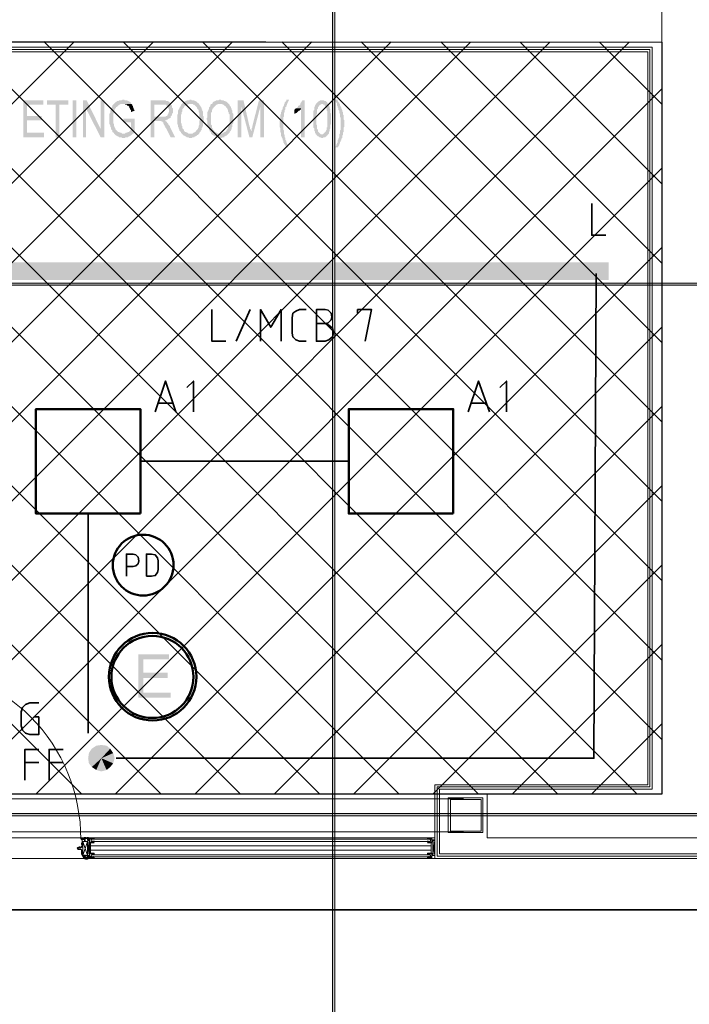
# Model space of a CAD drawing. Header units: millimetres. Extents: x 1.7 to 32.8, y 0.3 to 23.1.
# Tile 44 of 106: x 13.1 to 14.6, y 12.5 to 14.7. Entities that reach past the tile are written whole.
import ezdxf

# ---------------------------------------------------------------- set-up
doc = ezdxf.new("R2010")
doc.units = ezdxf.units.MM
doc.layers.add('PDF_Geometry', color=9, linetype='Continuous', true_color=0x808080)
doc.layers.add('PDF_Solid Fills', color=9, linetype='Continuous', true_color=0x808080)

msp = doc.modelspace()

# ---------------------------------------------------------------- hatches: boundary and pattern name
h = msp.add_hatch()
h.set_pattern_fill('ANSI37', color=256, scale=0.04)
h.paths.add_polyline_path([(8.2908, 12.9696), (8.2908, 14.6762), (14.5656, 14.6712), (14.5656, 12.9696)])
at = {"layer": 'PDF_Solid Fills', "transparency": 33554559}
for color, points in [(256, [(13.1656, 14.5395), (13.1206, 14.5395), (13.1206, 14.4562), (13.1673, 14.4562), (13.1673, 14.4662), (13.129, 14.4662), (13.129, 14.4945), (13.1623, 14.4945), (13.1623, 14.5045), (13.129, 14.5045), (13.129, 14.5295), (13.1656, 14.5295)]), (256, [(13.2223, 14.5395), (13.174, 14.5395), (13.174, 14.5295), (13.194, 14.5295), (13.194, 14.4562), (13.2023, 14.4562), (13.2023, 14.5295), (13.2223, 14.5295)]), (256, [(13.264, 14.5395), (13.2556, 14.5395), (13.2556, 14.4562), (13.2623, 14.4562), (13.2623, 14.5212)]), (256, [(13.3473, 14.5412), (13.3456, 14.5412), (13.3423, 14.5395), (13.3373, 14.5395), (13.3356, 14.5379), (13.3323, 14.5379), (13.3323, 14.5362), (13.3306, 14.5362), (13.329, 14.5345), (13.3273, 14.5329), (13.3273, 14.5329), (13.3256, 14.5312), (13.324, 14.5295), (13.3223, 14.5279), (13.3223, 14.5262), (13.3206, 14.5245), (13.3206, 14.5229), (13.319, 14.5195), (13.319, 14.5179), (13.3173, 14.5162), (13.3173, 14.5112), (13.3156, 14.5095), (13.3156, 14.4862), (13.3173, 14.4829), (13.3173, 14.4795), (13.319, 14.4779), (13.319, 14.4745), (13.319, 14.4745), (13.3206, 14.4729), (13.3223, 14.4712), (13.3223, 14.4679), (13.324, 14.4662), (13.3256, 14.4662), (13.3256, 14.4645), (13.3473, 14.4645), (13.344, 14.4645), (13.3423, 14.4662), (13.339, 14.4662), (13.3373, 14.4679), (13.3356, 14.4679), (13.334, 14.4695), (13.3323, 14.4712), (13.3306, 14.4729), (13.329, 14.4745), (13.329, 14.4762), (13.3273, 14.4779), (13.3273, 14.4795), (13.3273, 14.4795), (13.3256, 14.4812), (13.3256, 14.4862), (13.324, 14.4879), (13.324, 14.5079), (13.3256, 14.5112), (13.3256, 14.5145), (13.3256, 14.5145), (13.3273, 14.5179), (13.3273, 14.5195), (13.329, 14.5212), (13.3306, 14.5229), (13.3306, 14.5245), (13.3323, 14.5245), (13.334, 14.5262), (13.3356, 14.5279), (13.3373, 14.5295), (13.339, 14.5295), (13.3406, 14.5312), (13.3656, 14.5312), (13.364, 14.5329), (13.364, 14.5345), (13.3623, 14.5362), (13.3606, 14.5362), (13.359, 14.5379), (13.3573, 14.5379), (13.3556, 14.5395), (13.3506, 14.5395), (13.349, 14.5412)]), (256, [(13.3656, 14.5312), (13.3473, 14.5312), (13.3506, 14.5312), (13.3523, 14.5295), (13.3556, 14.5295), (13.3556, 14.5279), (13.3573, 14.5279), (13.359, 14.5262), (13.3606, 14.5245), (13.3606, 14.5229), (13.3623, 14.5212), (13.3623, 14.5195), (13.364, 14.5179), (13.364, 14.5129), (13.3723, 14.5162), (13.3723, 14.5179), (13.3706, 14.5195), (13.3706, 14.5212), (13.369, 14.5245), (13.369, 14.5262), (13.3673, 14.5279), (13.3673, 14.5295), (13.3673, 14.5295)]), (256, [(13.4373, 14.5395), (13.409, 14.5395), (13.409, 14.4562), (13.4173, 14.4562), (13.4173, 14.4929), (13.4273, 14.4929), (13.4406, 14.4945), (13.444, 14.4945), (13.4456, 14.4962), (13.4473, 14.4962), (13.449, 14.4979), (13.4506, 14.4979), (13.4523, 14.4995), (13.454, 14.4995), (13.454, 14.5029), (13.4173, 14.5029), (13.4173, 14.5295), (13.4373, 14.5295), (13.454, 14.5312), (13.454, 14.5329), (13.4523, 14.5345), (13.4506, 14.5362), (13.449, 14.5362), (13.449, 14.5379), (13.444, 14.5379), (13.4423, 14.5395), (13.439, 14.5395)]), (256, [(13.454, 14.5312), (13.4373, 14.5295), (13.444, 14.5295), (13.444, 14.5279), (13.4456, 14.5279), (13.4473, 14.5262), (13.4473, 14.5245), (13.449, 14.5229), (13.449, 14.5212), (13.4506, 14.5195), (13.4506, 14.5162), (13.4506, 14.5129), (13.449, 14.5112), (13.449, 14.5095), (13.4473, 14.5079), (13.4473, 14.5062), (13.4456, 14.5045), (13.444, 14.5045), (13.4423, 14.5029), (13.4173, 14.5029), (13.454, 14.5029), (13.4556, 14.5045), (13.4573, 14.5062), (13.4573, 14.5095), (13.459, 14.5112), (13.459, 14.5212), (13.4573, 14.5229), (13.4573, 14.5262), (13.4556, 14.5295), (13.4556, 14.5295)]), (256, [(13.479, 14.5312), (13.479, 14.5312), (13.4773, 14.5295), (13.4773, 14.5279), (13.4756, 14.5262), (13.4756, 14.5245), (13.474, 14.5229), (13.474, 14.5212), (13.4723, 14.5195), (13.4723, 14.5179), (13.4706, 14.5162), (13.4706, 14.5095), (13.469, 14.5062), (13.469, 14.4962), (13.469, 14.4862), (13.4706, 14.4845), (13.4706, 14.4795), (13.4723, 14.4779), (13.4723, 14.4762), (13.4723, 14.4762), (13.474, 14.4729), (13.474, 14.4712), (13.4756, 14.4695), (13.4773, 14.4679), (13.4773, 14.4662), (13.479, 14.4645), (13.4806, 14.4629), (13.4823, 14.4612), (13.4823, 14.4612), (13.484, 14.4595), (13.4856, 14.4595), (13.4873, 14.4579), (13.489, 14.4579), (13.4906, 14.4562), (13.494, 14.4562), (13.4956, 14.4545), (13.5023, 14.4545), (13.504, 14.4562), (13.5073, 14.4562), (13.5089, 14.4579), (13.5106, 14.4579), (13.5123, 14.4595), (13.514, 14.4595), (13.514, 14.4612), (13.5156, 14.4612), (13.5173, 14.4629), (13.519, 14.4645), (13.494, 14.4645), (13.4923, 14.4662), (13.4906, 14.4662), (13.489, 14.4679), (13.4873, 14.4679), (13.4856, 14.4695), (13.484, 14.4712), (13.484, 14.4729), (13.484, 14.4729), (13.4823, 14.4745), (13.4806, 14.4762), (13.4806, 14.4812), (13.479, 14.4829), (13.479, 14.4862), (13.4773, 14.4895), (13.4773, 14.5062), (13.479, 14.5095), (13.479, 14.5129), (13.4806, 14.5145), (13.4806, 14.5195), (13.4823, 14.5212), (13.4823, 14.5212), (13.484, 14.5229), (13.484, 14.5245), (13.4856, 14.5262), (13.4873, 14.5279), (13.489, 14.5279), (13.4906, 14.5295), (13.4923, 14.5295), (13.494, 14.5312), (13.4989, 14.5312)]), (256, [(13.4989, 14.5412), (13.4973, 14.5412), (13.4956, 14.5395), (13.4906, 14.5395), (13.489, 14.5379), (13.4873, 14.5379), (13.4856, 14.5362), (13.484, 14.5362), (13.4823, 14.5345), (13.4806, 14.5329), (13.479, 14.5312), (13.504, 14.5312), (13.5056, 14.5295), (13.5073, 14.5295), (13.5089, 14.5279), (13.5106, 14.5262), (13.5106, 14.5262), (13.5123, 14.5245), (13.514, 14.5229), (13.514, 14.5212), (13.5156, 14.5195), (13.5173, 14.5179), (13.5173, 14.5129), (13.519, 14.5112), (13.519, 14.5029), (13.5206, 14.4995), (13.5206, 14.4962), (13.519, 14.4929), (13.519, 14.4845), (13.5173, 14.4812), (13.5173, 14.4779), (13.5156, 14.4762), (13.5156, 14.4745), (13.514, 14.4729), (13.514, 14.4729), (13.5123, 14.4712), (13.5106, 14.4695), (13.5106, 14.4679), (13.5089, 14.4679), (13.5073, 14.4662), (13.5056, 14.4662), (13.504, 14.4645), (13.4989, 14.4645), (13.519, 14.4645), (13.519, 14.4662), (13.5206, 14.4679), (13.5223, 14.4695), (13.5223, 14.4712), (13.524, 14.4729), (13.524, 14.4762), (13.5256, 14.4779), (13.5256, 14.4795), (13.5273, 14.4812), (13.5273, 14.4912), (13.529, 14.4929), (13.529, 14.5029), (13.5273, 14.5045), (13.5273, 14.5145), (13.5256, 14.5162), (13.5256, 14.5179), (13.524, 14.5195), (13.524, 14.5229), (13.5223, 14.5245), (13.5223, 14.5262), (13.5206, 14.5279), (13.519, 14.5295), (13.519, 14.5312), (13.5173, 14.5329), (13.5156, 14.5345), (13.514, 14.5345), (13.514, 14.5362), (13.5123, 14.5362), (13.5106, 14.5379), (13.5089, 14.5379), (13.5073, 14.5395), (13.5023, 14.5395), (13.5006, 14.5412)]), (256, [(13.5473, 14.5312), (13.5456, 14.5312), (13.544, 14.5295), (13.544, 14.5262), (13.5423, 14.5245), (13.5406, 14.5229), (13.5406, 14.5195), (13.539, 14.5179), (13.539, 14.5162), (13.5373, 14.5129), (13.5373, 14.5012), (13.5356, 14.4995), (13.5356, 14.4962), (13.5356, 14.4962), (13.5373, 14.4929), (13.5373, 14.4829), (13.539, 14.4795), (13.539, 14.4779), (13.5406, 14.4762), (13.5406, 14.4729), (13.5423, 14.4712), (13.5423, 14.4695), (13.544, 14.4679), (13.5456, 14.4662), (13.5456, 14.4645), (13.5473, 14.4629), (13.549, 14.4612), (13.5506, 14.4612), (13.5506, 14.4595), (13.5523, 14.4595), (13.554, 14.4579), (13.5556, 14.4579), (13.5573, 14.4562), (13.5606, 14.4562), (13.5623, 14.4545), (13.569, 14.4545), (13.5723, 14.4562), (13.5756, 14.4562), (13.5756, 14.4579), (13.5773, 14.4579), (13.579, 14.4595), (13.5806, 14.4595), (13.5823, 14.4612), (13.5823, 14.4612), (13.5839, 14.4629), (13.5856, 14.4645), (13.5606, 14.4645), (13.5589, 14.4662), (13.5573, 14.4662), (13.5556, 14.4679), (13.554, 14.4679), (13.554, 14.4695), (13.5523, 14.4712), (13.5506, 14.4729), (13.5506, 14.4729), (13.549, 14.4745), (13.549, 14.4762), (13.5473, 14.4779), (13.5473, 14.4829), (13.5456, 14.4845), (13.5456, 14.5112), (13.5473, 14.5129), (13.5473, 14.5179), (13.549, 14.5195), (13.549, 14.5212), (13.5506, 14.5212), (13.5506, 14.5229), (13.5523, 14.5245), (13.554, 14.5262), (13.5556, 14.5279), (13.5556, 14.5279), (13.5573, 14.5295), (13.5589, 14.5295), (13.5606, 14.5312), (13.5656, 14.5312)]), (256, [(13.5656, 14.5412), (13.564, 14.5412), (13.5623, 14.5395), (13.5573, 14.5395), (13.5556, 14.5379), (13.554, 14.5379), (13.5523, 14.5362), (13.5506, 14.5362), (13.549, 14.5345), (13.549, 14.5329), (13.5473, 14.5312), (13.5706, 14.5312), (13.5723, 14.5295), (13.574, 14.5295), (13.5756, 14.5279), (13.5773, 14.5262), (13.579, 14.5262), (13.579, 14.5245), (13.5806, 14.5229), (13.5823, 14.5212), (13.5823, 14.5195), (13.5839, 14.5179), (13.5839, 14.5145), (13.5856, 14.5129), (13.5856, 14.5095), (13.5873, 14.5079), (13.5873, 14.4879), (13.5856, 14.4862), (13.5856, 14.4812), (13.5839, 14.4795), (13.5839, 14.4762), (13.5823, 14.4745), (13.5806, 14.4729), (13.5806, 14.4712), (13.579, 14.4695), (13.5773, 14.4679), (13.5756, 14.4679), (13.574, 14.4662), (13.5723, 14.4662), (13.5706, 14.4645), (13.5656, 14.4645), (13.5856, 14.4645), (13.5873, 14.4662), (13.5873, 14.4679), (13.589, 14.4695), (13.5906, 14.4712), (13.5906, 14.4729), (13.5923, 14.4745), (13.5923, 14.4779), (13.5939, 14.4795), (13.5939, 14.4862), (13.5956, 14.4879), (13.5956, 14.5095), (13.5939, 14.5112), (13.5939, 14.5162), (13.5923, 14.5179), (13.5923, 14.5195), (13.5923, 14.5195), (13.5906, 14.5229), (13.5906, 14.5245), (13.589, 14.5262), (13.5873, 14.5279), (13.5873, 14.5295), (13.5856, 14.5312), (13.5839, 14.5329), (13.5823, 14.5345), (13.5823, 14.5345), (13.5806, 14.5362), (13.579, 14.5362), (13.5773, 14.5379), (13.5756, 14.5379), (13.574, 14.5395), (13.569, 14.5395), (13.5673, 14.5412)]), (256, [(13.619, 14.5395), (13.6056, 14.5395), (13.6056, 14.4562), (13.614, 14.4562), (13.614, 14.5262)]), (256, [(13.619, 14.5395), (13.614, 14.5262), (13.6323, 14.4562), (13.6356, 14.4679), (13.6356, 14.4729), (13.634, 14.4745), (13.634, 14.4779), (13.6323, 14.4812)]), (256, [(13.6656, 14.5395), (13.6539, 14.5395), (13.639, 14.4812), (13.639, 14.4779), (13.6373, 14.4762), (13.6373, 14.4712), (13.6356, 14.4695), (13.6356, 14.4679), (13.6323, 14.4562), (13.639, 14.4562), (13.6573, 14.5262)]), (256, [(13.7223, 14.5412), (13.7156, 14.5412), (13.7156, 14.5379), (13.714, 14.5362), (13.7123, 14.5345), (13.7123, 14.5329), (13.7106, 14.5295), (13.7106, 14.5279), (13.7089, 14.5262), (13.7089, 14.5245), (13.7073, 14.5229), (13.7073, 14.5195), (13.7056, 14.5179), (13.7056, 14.5145), (13.704, 14.5129), (13.704, 14.5095), (13.7023, 14.5062), (13.7023, 14.4962), (13.7006, 14.4929), (13.7006, 14.4862), (13.7006, 14.4795), (13.7023, 14.4762), (13.7023, 14.4679), (13.704, 14.4662), (13.704, 14.4595), (13.7056, 14.4562), (13.7056, 14.4562), (13.7073, 14.4529), (13.7073, 14.4495), (13.7089, 14.4479), (13.7089, 14.4445), (13.7106, 14.4429), (13.7106, 14.4412), (13.7123, 14.4395), (13.714, 14.4379), (13.714, 14.4362), (13.7156, 14.4345), (13.7156, 14.4329), (13.7223, 14.4329), (13.7206, 14.4329), (13.7206, 14.4345), (13.719, 14.4362), (13.719, 14.4395), (13.7173, 14.4412), (13.7173, 14.4429), (13.7156, 14.4462), (13.7156, 14.4479), (13.714, 14.4495), (13.714, 14.4545), (13.7123, 14.4562), (13.7123, 14.4612), (13.7106, 14.4629), (13.7106, 14.4712), (13.7089, 14.4729), (13.7089, 14.4862), (13.7089, 14.5012), (13.7106, 14.5029), (13.7106, 14.5079), (13.7106, 14.5112), (13.7123, 14.5129), (13.7123, 14.5179), (13.714, 14.5195), (13.714, 14.5245), (13.7156, 14.5245), (13.7156, 14.5262), (13.7156, 14.5262), (13.7173, 14.5295), (13.7173, 14.5312), (13.719, 14.5329), (13.719, 14.5345), (13.7206, 14.5379)]), (256, [(13.7573, 14.5395), (13.7523, 14.5395), (13.7506, 14.5379), (13.7506, 14.5362), (13.7489, 14.5345), (13.7473, 14.5312), (13.7473, 14.5295), (13.7456, 14.5279), (13.7439, 14.5279), (13.7423, 14.5262), (13.7423, 14.5245), (13.7406, 14.5229), (13.7389, 14.5212), (13.7489, 14.5212), (13.7489, 14.4562), (13.7573, 14.4562)]), (256, [(13.7823, 14.5312), (13.7823, 14.5295), (13.7806, 14.5279), (13.7806, 14.5262), (13.779, 14.5229), (13.779, 14.5179), (13.7773, 14.5162), (13.7773, 14.4995), (13.7756, 14.4979), (13.7756, 14.4962), (13.7773, 14.4929), (13.7773, 14.4779), (13.779, 14.4762), (13.779, 14.4712), (13.7806, 14.4695), (13.7806, 14.4662), (13.7823, 14.4645), (13.7823, 14.4629), (13.7973, 14.4629), (13.7939, 14.4629), (13.7923, 14.4645), (13.7923, 14.4645), (13.7906, 14.4662), (13.789, 14.4679), (13.7873, 14.4695), (13.7873, 14.4729), (13.7856, 14.4745), (13.7856, 14.4829), (13.7839, 14.4845), (13.7839, 14.5079), (13.7856, 14.5095), (13.7856, 14.5195), (13.7873, 14.5212), (13.7873, 14.5245), (13.789, 14.5245), (13.789, 14.5262), (13.7906, 14.5279), (13.7923, 14.5295), (13.7939, 14.5295), (13.7956, 14.5312), (13.7973, 14.5312)]), (256, [(13.7973, 14.5395), (13.7923, 14.5395), (13.7906, 14.5379), (13.789, 14.5379), (13.789, 14.5362), (13.7873, 14.5362), (13.7856, 14.5345), (13.7856, 14.5345), (13.7839, 14.5329), (13.7823, 14.5312), (13.799, 14.5312), (13.8006, 14.5295), (13.8023, 14.5295), (13.8023, 14.5279), (13.8039, 14.5262), (13.8056, 14.5245), (13.8056, 14.5229), (13.8073, 14.5212), (13.8073, 14.5162), (13.809, 14.5145), (13.809, 14.4795), (13.8073, 14.4779), (13.8073, 14.4729), (13.8056, 14.4712), (13.8056, 14.4695), (13.8056, 14.4695), (13.8039, 14.4679), (13.8023, 14.4662), (13.8006, 14.4645), (13.8006, 14.4645), (13.799, 14.4629), (13.7839, 14.4629), (13.7839, 14.4612), (13.7856, 14.4595), (13.7873, 14.4579), (13.789, 14.4579), (13.7906, 14.4562), (13.7923, 14.4562), (13.7956, 14.4545), (13.799, 14.4545), (13.8006, 14.4562), (13.8039, 14.4562), (13.8056, 14.4579), (13.8073, 14.4579), (13.8073, 14.4595), (13.809, 14.4595), (13.809, 14.4612), (13.8106, 14.4629), (13.8123, 14.4645), (13.8123, 14.4679), (13.814, 14.4695), (13.814, 14.4745), (13.814, 14.4745), (13.8156, 14.4762), (13.8156, 14.4845), (13.8173, 14.4862), (13.8173, 14.5095), (13.8156, 14.5112), (13.8156, 14.5195), (13.814, 14.5212), (13.814, 14.5245), (13.8123, 14.5279), (13.8123, 14.5295), (13.8123, 14.5295), (13.8106, 14.5312), (13.809, 14.5329), (13.809, 14.5345), (13.8073, 14.5362), (13.8056, 14.5362), (13.8056, 14.5379), (13.8023, 14.5379), (13.8006, 14.5395), (13.799, 14.5395)]), (256, [(13.8323, 14.5412), (13.8256, 14.5412), (13.8273, 14.5395), (13.8273, 14.5362), (13.8289, 14.5345), (13.8306, 14.5329), (13.8306, 14.5279), (13.8323, 14.5262), (13.8323, 14.5229), (13.8339, 14.5229), (13.8339, 14.5179), (13.8356, 14.5162), (13.8356, 14.5112), (13.8373, 14.5095), (13.8373, 14.5029), (13.8389, 14.4995), (13.8389, 14.4862), (13.8389, 14.4729), (13.8373, 14.4712), (13.8373, 14.4645), (13.8356, 14.4629), (13.8356, 14.4562), (13.8339, 14.4529), (13.8339, 14.4512), (13.8323, 14.4495), (13.8323, 14.4445), (13.8306, 14.4429), (13.8306, 14.4412), (13.8289, 14.4379), (13.8289, 14.4362), (13.8273, 14.4345), (13.8256, 14.4329), (13.8323, 14.4329), (13.8339, 14.4345), (13.8339, 14.4362), (13.8356, 14.4379), (13.8356, 14.4395), (13.8373, 14.4429), (13.8373, 14.4445), (13.8389, 14.4462), (13.8389, 14.4479), (13.8406, 14.4495), (13.8406, 14.4529), (13.8423, 14.4545), (13.8423, 14.4595), (13.8439, 14.4612), (13.8439, 14.4662), (13.8456, 14.4679), (13.8456, 14.4779), (13.8473, 14.4795), (13.8473, 14.4945), (13.8456, 14.4962), (13.8456, 14.5062), (13.8439, 14.5079), (13.8439, 14.5129), (13.8439, 14.5129), (13.8423, 14.5145), (13.8423, 14.5179), (13.8406, 14.5212), (13.8406, 14.5229), (13.8389, 14.5245), (13.8389, 14.5262), (13.8373, 14.5279), (13.8373, 14.5312), (13.8356, 14.5329), (13.8356, 14.5345), (13.8339, 14.5362), (13.8323, 14.5379)]), (256, [(13.7389, 14.5212), (13.7373, 14.5212), (13.7356, 14.5195), (13.734, 14.5179), (13.734, 14.5095), (13.7356, 14.5095), (13.7373, 14.5112), (13.7389, 14.5112), (13.7406, 14.5129), (13.7423, 14.5145), (13.7423, 14.5145), (13.7439, 14.5162), (13.7456, 14.5162), (13.7473, 14.5179), (13.7489, 14.5195), (13.7489, 14.5212)]), (256, [(13.3723, 14.4979), (13.3473, 14.4979), (13.3473, 14.4895), (13.364, 14.4895), (13.364, 14.4729), (13.364, 14.4729), (13.3623, 14.4712), (13.3606, 14.4695), (13.359, 14.4679), (13.3573, 14.4679), (13.3556, 14.4662), (13.3523, 14.4662), (13.3506, 14.4645), (13.3256, 14.4645), (13.3273, 14.4629), (13.329, 14.4612), (13.3306, 14.4595), (13.3323, 14.4595), (13.334, 14.4579), (13.3356, 14.4579), (13.3373, 14.4562), (13.3423, 14.4562), (13.344, 14.4545), (13.3506, 14.4545), (13.3523, 14.4562), (13.3573, 14.4562), (13.359, 14.4579), (13.3606, 14.4579), (13.3623, 14.4595), (13.364, 14.4595), (13.3656, 14.4612), (13.3673, 14.4629), (13.369, 14.4645), (13.3706, 14.4645), (13.3706, 14.4662), (13.3723, 14.4679)]), (256, [(13.4406, 14.4945), (13.4273, 14.4929), (13.4323, 14.4929), (13.434, 14.4912), (13.4356, 14.4912), (13.4356, 14.4895), (13.4373, 14.4895), (13.4373, 14.4879), (13.439, 14.4845), (13.4406, 14.4829), (13.4406, 14.4812), (13.4423, 14.4795), (13.4423, 14.4779), (13.444, 14.4762), (13.4456, 14.4729), (13.454, 14.4562), (13.464, 14.4562), (13.4523, 14.4795), (13.4523, 14.4812), (13.4506, 14.4829), (13.449, 14.4845), (13.449, 14.4862), (13.4473, 14.4879), (13.4456, 14.4895), (13.4456, 14.4912), (13.444, 14.4912), (13.4423, 14.4929)]), (256, [(29.8551, 14.1229), (29.8551, 14.1262), (2.9827, 14.1262), (2.9827, 14.1212), (29.8551, 14.1212)]), (7, [(13.4506, 13.2863), (13.3806, 13.2863), (13.3806, 13.1879), (13.454, 13.1879), (13.454, 13.1996), (13.3923, 13.1996), (13.3923, 13.2329), (13.4473, 13.2329), (13.4473, 13.2446), (13.3923, 13.2446), (13.3923, 13.2746), (13.4506, 13.2746)]), (256, [(29.8551, 12.9229), (29.8551, 12.9263), (2.9827, 12.9263), (2.9827, 12.9212), (29.8551, 12.9212)])]:
    msp.add_hatch(color=color, dxfattribs=at).paths.add_polyline_path(points)

# ---------------------------------------------------------------- linework, layer by layer
msp.add_lwpolyline([(8.2908, 12.9696), (8.2908, 14.6762), (14.5656, 14.6712), (14.5656, 12.9696), (8.2908, 12.9696)])
at = {"layer": 'PDF_Geometry', "lineweight": 5}
for points in [[(13.8256, 22.9176), (13.8256, 22.8592), (13.8206, 22.8592), (13.8206, 22.9176), (13.8206, 0.2783), (13.8256, 0.2783)], [(29.8551, 14.1229), (29.8551, 14.1262), (2.9827, 14.1262), (2.9827, 14.1212), (29.8551, 14.1212)], [(29.8551, 12.9229), (29.8551, 12.9263), (2.9827, 12.9263), (2.9827, 12.9212), (29.8551, 12.9212)]]:
    msp.add_lwpolyline(points, close=True, dxfattribs=at)
at = {"layer": 'PDF_Geometry', "lineweight": 18}
for points in [[(8.2908, 14.6762), (8.2908, 12.9696), (8.7307, 12.9696), (8.7307, 12.8713), (8.1824, 12.8713), (8.1824, 17.2778), (8.2908, 17.2778), (8.2908, 14.7679), (14.5656, 14.7679), (14.5656, 14.6712), (9.8258, 14.6712), (9.7258, 14.6762)], [(14.5656, 12.9696), (14.5656, 17.2778), (14.6606, 17.2778), (14.6606, 14.9862), (15.4206, 14.9862), (15.4939, 14.9812), (15.4939, 14.8695), (15.0856, 14.8695), (15.0856, 14.0345), (14.9839, 14.0345), (14.9856, 14.8695), (14.6506, 14.8695), (14.6506, 12.9696), (14.9839, 12.9696), (14.9839, 13.9162), (15.0872, 13.9162), (15.0872, 12.8713), (14.1706, 12.8713), (14.1706, 12.9696)], [(14.1606, 12.8829), (14.1606, 12.9613), (14.0823, 12.9613), (14.0823, 12.8829)], [(14.1573, 12.8863), (14.1573, 12.9579), (14.0873, 12.9579), (14.0873, 12.8863)], [(13.2523, 12.8579), (13.2523, 12.8563), (13.254, 12.8563), (13.254, 12.8579)], [(13.2556, 12.8313), (13.2656, 12.8629), (13.2556, 12.8629), (13.2656, 12.8313), (13.2706, 12.8646), (13.2706, 12.8313)], [(13.2573, 12.8679), (13.2573, 12.8663)], [(13.2606, 12.8663), (13.2606, 12.8646), (13.2606, 12.8663), (13.2606, 12.8679)], [(13.2723, 12.8679), (13.2756, 12.8679)], [(13.274, 12.8663), (13.2756, 12.8679), (14.0406, 12.8679), (14.0423, 12.8663), (14.0423, 12.8646), (14.0406, 12.8629), (13.2756, 12.8629), (13.274, 12.8646)], [(13.2756, 12.8679), (13.2756, 12.8696)], [(14.0356, 12.8696), (14.0356, 12.8679)], [(14.0356, 12.8646), (14.0356, 12.8629), (14.0356, 12.8613), (14.0356, 12.8629)], [(14.0373, 12.8696), (14.0373, 12.8679)], [(14.0389, 12.8629), (14.0373, 12.8629), (14.0373, 12.8646), (14.0373, 12.8629)], [(14.0389, 12.8713), (14.0389, 12.8696)], [(14.0406, 12.8679), (14.0406, 12.8696)], [(14.0439, 12.8679), (14.0406, 12.8679)], [(13.2456, 12.8446), (13.244, 12.8462), (13.244, 12.8479), (13.2456, 12.8496), (13.244, 12.8496), (13.2423, 12.8479), (13.244, 12.8446)], [(13.2456, 12.8479), (13.249, 12.8479), (13.2506, 12.8479), (13.2506, 12.8496), (13.2523, 12.8496), (13.249, 12.8496), (13.2456, 12.8496)], [(13.2473, 12.8513), (13.2473, 12.8496)], [(13.2473, 12.8513), (13.2473, 12.8496), (13.2473, 12.8513), (13.2473, 12.8496)], [(13.249, 12.8496), (13.249, 12.8513)], [(14.0373, 12.8346), (14.0389, 12.8346), (14.0389, 12.8329), (14.0373, 12.8329), (14.0373, 12.8346), (14.0373, 12.8329)], [(13.2623, 12.8279), (13.2623, 12.8262)], [(13.269, 12.8279), (13.269, 12.8262)], [(13.279, 12.8296), (13.279, 12.8279)], [(14.0356, 12.8262), (14.0356, 12.8279)], [(14.0373, 12.8296), (14.0373, 12.8279)], [(14.0389, 12.8279), (14.0389, 12.8262)]]:
    msp.add_lwpolyline(points, close=True, dxfattribs=at)
for points in [[(16.4139, 16.0412), (16.6972, 16.0412), (16.6972, 14.8395), (15.1122, 14.8395), (15.1122, 12.8246), (14.0523, 12.8246), (8.8492, 12.8246), (7.7807, 12.8246), (7.7807, 12.5296), (7.5958, 12.5296), (7.5958, 12.5763), (7.7324, 12.5763), (7.7324, 13.0262), (7.7807, 13.0262), (7.7807, 12.9696)], [(16.4139, 16.0361), (16.6922, 16.0361), (16.6922, 14.8445), (15.1072, 14.8445), (15.1072, 12.8296), (14.0573, 12.8296), (14.0573, 12.9862), (14.5389, 12.9862), (14.5389, 14.6545), (12.694, 14.6545)], [(16.4139, 16.0312), (16.6872, 16.0312), (16.6872, 14.8495), (15.1022, 14.8495), (15.1022, 12.8346), (14.0623, 12.8346), (14.0623, 12.9813), (14.5439, 12.9813), (14.5439, 14.6595), (12.694, 14.6595)], [(14.0523, 12.8246), (14.0523, 12.9913), (14.5339, 12.9913), (14.5339, 14.6495), (12.694, 14.6495)], [(14.1173, 12.9596), (12.624, 12.9596), (12.624, 12.8846), (14.1173, 12.8846)], [(12.694, 12.8713), (14.0523, 12.8713)], [(13.2523, 12.8713), (13.2523, 12.8696), (13.2573, 12.8696), (13.259, 12.8696), (13.259, 12.8663), (13.259, 12.8646), (13.2606, 12.8646), (13.259, 12.8646), (13.259, 12.8663), (13.259, 12.8679), (13.259, 12.8663), (13.259, 12.8679)], [(13.2523, 12.8696), (13.2523, 12.8663)], [(13.254, 12.8663), (13.2523, 12.8663), (13.2523, 12.8679)], [(13.2523, 12.8563), (13.2523, 12.8579), (13.2523, 12.8596)], [(13.2523, 12.8496), (13.2523, 12.8513), (13.2523, 12.8529), (13.2523, 12.8513), (13.254, 12.8513), (13.254, 12.8496)], [(13.254, 12.8679), (13.254, 12.8696), (13.254, 12.8679), (13.2556, 12.8679), (13.2556, 12.8663), (13.2556, 12.8679), (13.2556, 12.8696)], [(13.254, 12.8546), (13.254, 12.8563), (13.254, 12.8546), (13.254, 12.8529), (13.254, 12.8513), (13.254, 12.8663), (13.254, 12.8646), (13.254, 12.8579), (13.254, 12.8596)], [(13.2556, 12.8629), (13.2556, 12.8313)], [(13.259, 12.8729), (13.259, 12.8713), (13.259, 12.8696), (13.259, 12.8713), (13.2606, 12.8713), (13.2573, 12.8696), (13.2573, 12.8713)], [(13.2573, 12.8696), (13.2573, 12.8679), (13.2573, 12.8696)], [(13.2573, 12.8663), (13.2573, 12.8679)], [(13.2606, 12.8729), (13.2606, 12.8713), (13.2606, 12.8696), (13.2656, 12.8696), (13.2656, 12.8663)], [(13.264, 12.8696), (13.2623, 12.8696), (13.2623, 12.8713), (13.2606, 12.8713), (13.2623, 12.8713), (13.2623, 12.8696)], [(13.2606, 12.8713), (13.2623, 12.8713), (13.2606, 12.8713)], [(13.2623, 12.8713), (13.2623, 12.8729)], [(13.2656, 12.8713), (13.2623, 12.8713), (13.2656, 12.8713)], [(13.2656, 12.8713), (13.2656, 12.8696), (13.264, 12.8696), (13.264, 12.8713)], [(13.2656, 12.8696), (13.2656, 12.8713), (13.2673, 12.8713), (13.2673, 12.8696), (13.2673, 12.8713), (13.2673, 12.8729)], [(13.2656, 12.8729), (13.2656, 12.8713), (13.269, 12.8696)], [(13.2706, 12.8663), (13.2706, 12.8696), (13.2656, 12.8663), (13.2706, 12.8663), (13.2656, 12.8696), (13.2706, 12.8696), (13.2723, 12.8696), (13.2723, 12.8679), (13.2723, 12.8696), (13.274, 12.8679), (13.274, 12.8696), (13.2706, 12.8696), (13.2806, 12.8696), (13.279, 12.8696), (13.279, 12.8679), (13.279, 12.8696), (13.279, 12.8679), (13.2773, 12.8679), (13.2773, 12.8696), (13.2773, 12.8713), (13.2773, 12.8696)], [(13.2706, 12.8313), (13.2656, 12.8646), (13.2656, 12.8313)], [(13.2706, 12.8646), (13.2656, 12.8646)], [(13.2706, 12.8696), (13.2706, 12.8613), (13.2706, 12.8696)], [(13.2706, 12.8696), (13.2756, 12.8696)], [(13.2806, 12.8613), (13.2806, 12.8629), (13.2806, 12.8613), (13.279, 12.8613), (13.279, 12.8629), (13.279, 12.8613), (13.279, 12.8629), (13.279, 12.8613), (13.279, 12.8629), (13.279, 12.8613), (13.279, 12.8629), (13.279, 12.8613), (13.279, 12.8629), (13.279, 12.8613), (13.279, 12.8629), (13.279, 12.8613), (13.2806, 12.8613), (13.279, 12.8613), (13.279, 12.8629), (13.279, 12.8646), (13.279, 12.8629), (13.2773, 12.8629), (13.2773, 12.8613), (13.2706, 12.8613), (13.2706, 12.8629)], [(13.2806, 12.8596), (13.2723, 12.8596), (13.2706, 12.8596)], [(13.2723, 12.8596), (13.2723, 12.8479), (13.2723, 12.8596)], [(14.0439, 12.8529), (13.2723, 12.8529)], [(13.274, 12.8696), (13.2756, 12.8696), (13.274, 12.8696), (13.274, 12.8679)], [(13.2773, 12.8629), (13.2773, 12.8646)], [(13.279, 12.8696), (13.279, 12.8679), (13.279, 12.8696), (13.279, 12.8679), (13.279, 12.8696), (13.279, 12.8679), (13.279, 12.8696), (13.2806, 12.8696)], [(13.2806, 12.8696), (13.2806, 12.8679), (13.2806, 12.8696)], [(13.2806, 12.8629), (13.2806, 12.8646)], [(14.0389, 12.8696), (14.0356, 12.8696), (14.0456, 12.8696), (14.0423, 12.8696)], [(14.0373, 12.8696), (14.0373, 12.8679), (14.0373, 12.8696), (14.0373, 12.8679), (14.0373, 12.8696), (14.0373, 12.8679), (14.0373, 12.8696), (14.0356, 12.8696)], [(14.0456, 12.8629), (14.0456, 12.8613), (14.0389, 12.8613), (14.0356, 12.8613), (14.0373, 12.8613), (14.0373, 12.8629), (14.0373, 12.8613), (14.0373, 12.8629), (14.0373, 12.8613), (14.0373, 12.8629), (14.0373, 12.8613), (14.0373, 12.8629), (14.0373, 12.8613), (14.0373, 12.8629), (14.0373, 12.8613), (14.0373, 12.8629), (14.0373, 12.8613), (14.0356, 12.8613)], [(14.0356, 12.8596), (14.0439, 12.8596), (14.0456, 12.8596)], [(14.0389, 12.8679), (14.0373, 12.8679), (14.0389, 12.8679)], [(14.0373, 12.8629), (14.0373, 12.8646)], [(14.0389, 12.8696), (14.0389, 12.8679), (14.0389, 12.8696)], [(14.0389, 12.8613), (14.0389, 12.8629), (14.0389, 12.8613)], [(14.0423, 12.8679), (14.0423, 12.8696), (14.0406, 12.8696), (14.0423, 12.8696), (14.0423, 12.8679), (14.0439, 12.8696), (14.0439, 12.8679), (14.0439, 12.8696), (14.0456, 12.8696), (14.0456, 12.8663), (14.0506, 12.8663), (14.0506, 12.8646), (14.0456, 12.8646), (14.0456, 12.8613), (14.0456, 12.8696), (14.0406, 12.8696)], [(14.0439, 12.8596), (14.0439, 12.8479), (14.0439, 12.8596)], [(14.0473, 12.8313), (14.0523, 12.8646), (14.0473, 12.8646), (14.0523, 12.8313)], [(14.0523, 12.8646), (14.0523, 12.8313), (14.0473, 12.8313), (14.0473, 12.8646)], [(13.2456, 12.8479), (13.2456, 12.8496)], [(13.2456, 12.8446), (13.2506, 12.8446), (13.2456, 12.8446)], [(13.2473, 12.8513), (13.2473, 12.8496)], [(13.249, 12.8496), (13.2473, 12.8496)], [(13.249, 12.8513), (13.249, 12.8496)], [(13.254, 12.8396), (13.254, 12.8429), (13.2506, 12.8446), (13.2523, 12.8446), (13.2523, 12.8429), (13.2523, 12.8346), (13.2573, 12.8262), (13.2573, 12.8279), (13.259, 12.8279), (13.259, 12.8262), (13.2606, 12.8262), (13.2606, 12.8246), (13.2606, 12.8262), (13.2606, 12.8246), (13.259, 12.8246), (13.2606, 12.8262), (13.259, 12.8262), (13.259, 12.8279)], [(13.254, 12.8413), (13.254, 12.8396), (13.254, 12.8413), (13.254, 12.8396), (13.254, 12.8346), (13.2556, 12.8279), (13.2573, 12.8296), (13.2573, 12.8279)], [(13.2573, 12.8296), (13.2573, 12.8313)], [(13.2656, 12.8296), (13.2656, 12.8262), (13.2606, 12.8262), (13.2606, 12.8279), (13.2606, 12.8296), (13.2606, 12.8313), (13.2606, 12.8329), (13.2606, 12.8313), (13.2606, 12.8296), (13.2606, 12.8313), (13.259, 12.8313), (13.259, 12.8296)], [(13.259, 12.8313), (13.259, 12.8329)], [(13.2606, 12.8313), (13.259, 12.8313), (13.259, 12.8296), (13.259, 12.8313), (13.2606, 12.8296)], [(13.2623, 12.8296), (13.2623, 12.8313)], [(13.2806, 12.8329), (13.2806, 12.8346), (13.2806, 12.8329), (13.2806, 12.8346), (13.2806, 12.8362), (13.2723, 12.8362), (13.2706, 12.8362), (13.2706, 12.8346), (13.2773, 12.8346)], [(13.2723, 12.8279), (13.2706, 12.8279), (13.2706, 12.8346), (13.2706, 12.8262)], [(13.2773, 12.8262), (13.2773, 12.8279), (13.2773, 12.8262), (13.2773, 12.8279), (13.279, 12.8279), (13.279, 12.8262), (13.2806, 12.8262), (13.2706, 12.8262), (13.274, 12.8262), (13.2756, 12.8262), (13.2756, 12.8279), (13.2756, 12.8262), (13.2756, 12.8279), (13.2723, 12.8279), (13.2756, 12.8279), (13.274, 12.8279), (13.274, 12.8296), (13.2756, 12.8279), (14.0406, 12.8279), (14.0423, 12.8296), (14.0423, 12.8313), (14.0406, 12.8329), (13.2756, 12.8329), (13.274, 12.8313), (13.274, 12.8296), (13.274, 12.8279), (13.2723, 12.8279), (13.2723, 12.8296)], [(13.2723, 12.8362), (13.2723, 12.8479), (13.2723, 12.8362)], [(14.0439, 12.8429), (13.2723, 12.8429)], [(13.2773, 12.8329), (13.2773, 12.8346), (13.2773, 12.8329), (13.279, 12.8329), (13.279, 12.8346), (13.279, 12.8362)], [(13.279, 12.8329), (13.279, 12.8346), (13.2806, 12.8346), (13.279, 12.8346), (13.279, 12.8329), (13.279, 12.8346), (13.279, 12.8329), (13.279, 12.8346), (13.279, 12.8329), (13.279, 12.8346), (13.279, 12.8329), (13.279, 12.8346), (13.279, 12.8329), (13.279, 12.8346), (13.279, 12.8329), (13.279, 12.8346), (13.2806, 12.8346)], [(14.0389, 12.8329), (14.0389, 12.8346), (14.0456, 12.8346), (14.0456, 12.8362), (14.0439, 12.8362), (14.0356, 12.8362), (14.0356, 12.8346), (14.0356, 12.8329), (14.0356, 12.8346), (14.0356, 12.8329), (14.0356, 12.8346), (14.0373, 12.8346), (14.0373, 12.8329), (14.0373, 12.8346), (14.0373, 12.8329), (14.0373, 12.8346), (14.0373, 12.8329), (14.0373, 12.8346), (14.0373, 12.8329), (14.0373, 12.8346), (14.0373, 12.8329), (14.0373, 12.8346), (14.0373, 12.8329), (14.0373, 12.8346), (14.0356, 12.8346), (14.0389, 12.8346)], [(14.0439, 12.8279), (14.0406, 12.8279), (14.0439, 12.8279), (14.0456, 12.8279), (14.0456, 12.8262), (14.0456, 12.8313), (14.0456, 12.8346), (14.0456, 12.8279)], [(14.0439, 12.8362), (14.0439, 12.8479), (14.0439, 12.8362)], [(14.0506, 12.8313), (14.0456, 12.8313), (14.0506, 12.8313)], [(13.2573, 12.8262), (13.259, 12.8262)], [(13.2573, 12.8246), (13.2606, 12.8229)], [(13.259, 12.8279), (13.2606, 12.8279), (13.259, 12.8279)], [(13.2623, 12.8262), (13.2623, 12.8246), (13.2623, 12.8229), (13.2623, 12.8246)], [(13.2656, 12.8229), (13.2623, 12.8229), (13.2656, 12.8229)], [(13.264, 12.8262), (13.264, 12.8279), (13.264, 12.8262), (13.2656, 12.8262), (13.2656, 12.8246), (13.2656, 12.8262), (13.2673, 12.8262), (13.2673, 12.8246), (13.2673, 12.8262), (13.2673, 12.8279)], [(13.2706, 12.8296), (13.2706, 12.8262), (13.2656, 12.8262), (13.2706, 12.8296), (13.2656, 12.8296), (13.2706, 12.8262), (13.2706, 12.8279), (13.2706, 12.8262), (13.2756, 12.8262)], [(13.2656, 12.8279), (13.2656, 12.8262), (13.2656, 12.8246), (13.2656, 12.8229), (13.269, 12.8246)], [(13.2656, 12.8246), (13.2656, 12.8229)], [(13.279, 12.8279), (13.2806, 12.8279)], [(13.2806, 12.8262), (13.2806, 12.8279), (13.2806, 12.8262)], [(14.0389, 12.8262), (14.0356, 12.8262), (14.0456, 12.8262), (14.0423, 12.8262), (14.0406, 12.8262), (14.0406, 12.8279), (14.0406, 12.8296)], [(14.0373, 12.8279), (14.0356, 12.8279)], [(14.0389, 12.8279), (14.0373, 12.8279), (14.0389, 12.8279)], [(14.0389, 12.8262), (14.0389, 12.8279), (14.0389, 12.8262)], [(14.0439, 12.8296), (14.0439, 12.8279), (14.0423, 12.8279), (14.0423, 12.8296), (14.0423, 12.8279), (14.0406, 12.8279), (14.0406, 12.8262), (14.0406, 12.8279), (14.0406, 12.8262), (14.0456, 12.8262)]]:
    msp.add_lwpolyline(points, dxfattribs=at)
at = {"layer": 'PDF_Geometry', "color": 7, "lineweight": 35}
for points in [[(14.4073, 14.3062), (14.4073, 14.2345), (14.4389, 14.2345)], [(14.4173, 14.1479), (14.4123, 13.0512), (13.3306, 13.0512)], [(13.5473, 14.0662), (13.5473, 13.9946), (13.579, 13.9946)], [(13.6023, 13.9946), (13.634, 14.0662)], [(13.6573, 13.9946), (13.6573, 14.0662), (13.6806, 14.0262), (13.704, 14.0662), (13.704, 13.9946)], [(13.7606, 13.9946), (13.7456, 13.9946), (13.7373, 13.9979), (13.7306, 14.0045), (13.729, 14.0129), (13.729, 14.0479), (13.7306, 14.0579), (13.7373, 14.0629), (13.7456, 14.0662), (13.7606, 14.0662)], [(13.8039, 14.0345), (13.8106, 14.0362), (13.8173, 14.0429), (13.819, 14.0496), (13.8173, 14.0579), (13.8106, 14.0646), (13.8039, 14.0662), (13.7839, 14.0662), (13.7839, 13.9946), (13.8039, 13.9946), (13.8123, 13.9979), (13.8206, 14.0045), (13.8223, 14.0145), (13.8206, 14.0245), (13.8123, 14.0312), (13.8039, 14.0345), (13.7839, 14.0345)], [(13.894, 13.9946), (13.9089, 14.0662), (13.8773, 14.0662), (13.8773, 14.0579)], [(13.419, 13.8346), (13.4423, 13.9045), (13.4656, 13.8346)], [(13.5056, 13.8346), (13.5056, 13.9045), (13.4906, 13.8896)], [(14.1273, 13.8346), (14.1506, 13.9045), (14.1756, 13.8346)], [(14.2139, 13.8346), (14.2139, 13.9045), (14.1989, 13.8896)], [(13.459, 13.8545), (13.4256, 13.8545)], [(14.1689, 13.8545), (14.1339, 13.8545)], [(6.8341, 13.8112), (6.8341, 12.7079), (25.8219, 12.7079), (25.8219, 13.1713)], [(13.3856, 13.7229), (13.8573, 13.7229)], [(13.2673, 13.6046), (13.2673, 13.1079)], [(13.354, 13.4629), (13.354, 13.5129), (13.369, 13.5129), (13.3756, 13.5112), (13.3806, 13.5062), (13.3823, 13.4979), (13.3806, 13.4912), (13.3756, 13.4862), (13.369, 13.4846), (13.354, 13.4846)], [(13.144, 13.1446), (13.1556, 13.1446), (13.1556, 13.1046), (13.1356, 13.1046), (13.1256, 13.1079), (13.119, 13.1146), (13.1156, 13.1246), (13.1156, 13.1562), (13.119, 13.1662), (13.1256, 13.1729), (13.1356, 13.1762), (13.1556, 13.1762)], [(13.124, 13.0013), (13.124, 13.0712), (13.1556, 13.0712)], [(13.179, 13.0013), (13.179, 13.0712), (13.2106, 13.0712)], [(13.124, 13.0413), (13.1556, 13.0413)], [(13.179, 13.0413), (13.2106, 13.0413)]]:
    msp.add_lwpolyline(points, dxfattribs=at)
at = {"layer": 'PDF_Geometry', "color": 3, "lineweight": 50}
for points in [[(13.3856, 13.6046), (13.3856, 13.8412), (13.149, 13.8412), (13.149, 13.6046)], [(14.0939, 13.6046), (14.0939, 13.8412), (13.8573, 13.8412), (13.8573, 13.6046)]]:
    msp.add_lwpolyline(points, close=True, dxfattribs=at)
at = {"layer": 'PDF_Geometry', "color": 7, "lineweight": 35}
msp.add_lwpolyline([(13.399, 13.4629), (13.4106, 13.4629), (13.419, 13.4646), (13.424, 13.4712), (13.4256, 13.4779), (13.4256, 13.4979), (13.424, 13.5046), (13.419, 13.5112), (13.4106, 13.5129), (13.399, 13.5129)], close=True, dxfattribs=at)
at = {"layer": 'PDF_Geometry', "lineweight": 18}
msp.add_lwpolyline([(12.8773, 13.2596), (12.8773, 12.8679), (12.8606, 12.8679), (12.8606, 13.2596, -0.415786), (13.2506, 12.8679)], format="xyb", dxfattribs=at)
at = {"layer": 'PDF_Geometry', "color": 3, "lineweight": 50}
msp.add_circle((13.3918, 13.4881), 0.0688, dxfattribs=at)
at = {"layer": 'PDF_Geometry', "color": 4, "lineweight": 50}
for centre, radius in [((13.4133, 13.2356), 0.099), ((13.4128, 13.2351), 0.0928)]:
    msp.add_circle(centre, radius, dxfattribs=at)
at = {"layer": 'PDF_Solid Fills', "lineweight": 5, "transparency": 33554559}
msp.add_solid([(13.8206, 0.2783), (13.8256, 0.2783), (13.8206, 22.9176), (13.8256, 22.9176)], dxfattribs=at)
at = {"layer": 'PDF_Solid Fills', "lineweight": 18, "transparency": 33554559}
for points in [[(13.2406, 14.4562), (13.2406, 14.5395), (13.2323, 14.4562), (13.2323, 14.5395)], [(13.264, 14.5395), (13.2623, 14.5212), (13.2956, 14.4745), (13.2956, 14.4562)], [(13.304, 14.5395), (13.2956, 14.5395), (13.304, 14.4562), (13.2956, 14.4562)], [(13.6656, 14.5395), (13.6573, 14.5262), (13.6656, 14.4562), (13.6573, 14.4562)]]:
    msp.add_solid(points, dxfattribs=at)
at = {"layer": 'PDF_Solid Fills', "color": 3, "lineweight": 35, "transparency": 33554559}
for points in [[(12.654, 14.1729), (12.654, 14.1329), (14.4456, 14.1729)], [(12.654, 14.1329), (14.4456, 14.1729), (14.4456, 14.1329)]]:
    msp.add_solid(points, dxfattribs=at)
at = {"layer": 'PDF_Solid Fills', "color": 7, "lineweight": 35, "transparency": 33554559}
for points in [[(13.2856, 13.0796), (13.2756, 13.0729), (13.2973, 13.0512)], [(13.2973, 13.0812), (13.2856, 13.0796), (13.2973, 13.0512)], [(13.309, 13.0796), (13.2973, 13.0812), (13.2973, 13.0512)], [(13.3173, 13.0729), (13.309, 13.0796), (13.2973, 13.0512)], [(13.269, 13.0629), (13.2673, 13.0512), (13.2973, 13.0512)], [(13.2756, 13.0729), (13.269, 13.0629), (13.2973, 13.0512)], [(13.324, 13.0629), (13.3173, 13.0729), (13.2973, 13.0512)], [(13.3273, 13.0512), (13.324, 13.0629), (13.2973, 13.0512)], [(13.2673, 13.0512), (13.269, 13.0396), (13.2973, 13.0512)], [(13.269, 13.0396), (13.2756, 13.0313), (13.2973, 13.0512)], [(13.2756, 13.0313), (13.2856, 13.0246), (13.2973, 13.0512)], [(13.2856, 13.0246), (13.2973, 13.0213), (13.2973, 13.0512)], [(13.2973, 13.0213), (13.309, 13.0246), (13.2973, 13.0512)], [(13.309, 13.0246), (13.3173, 13.0313), (13.2973, 13.0512)], [(13.3173, 13.0313), (13.324, 13.0396), (13.2973, 13.0512)], [(13.324, 13.0396), (13.3273, 13.0512), (13.2973, 13.0512)]]:
    msp.add_solid(points, dxfattribs=at)

doc.saveas('drawing.dxf')
